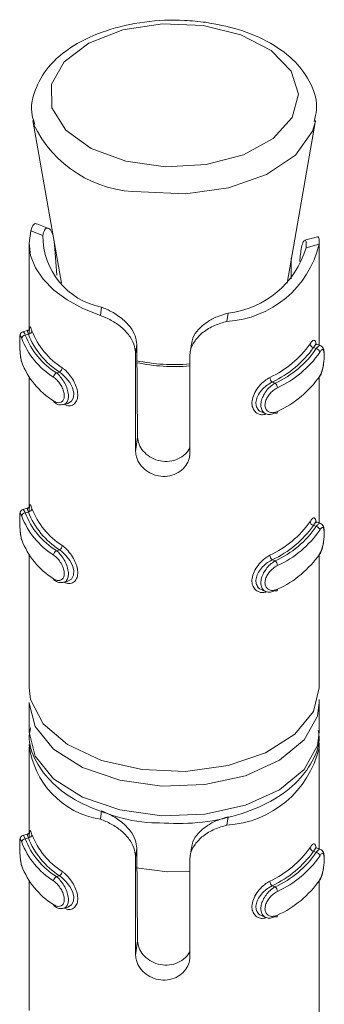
# Model space of a CAD drawing. Header units: millimetres. Extents: x -319 to 825, y -1612 to -168.
# Tile 7 of 41: x -66 to -58, y -1099 to -1072. Entities that reach past the tile are written whole.
import ezdxf

# ---------------------------------------------------------------- set-up
doc = ezdxf.new("R2010")
doc.units = ezdxf.units.MM

msp = doc.modelspace()

# ---------------------------------------------------------------- linework, layer by layer
at = {"color": 7, "linetype": 'Continuous', "lineweight": 15}
for p, q in [((-65.886, -1074.848), (-65.097, -1079.331)), ((-65.865, -1074.946), (-65.886, -1074.848)), ((-58.877, -1079.331), (-58.089, -1074.848)), ((-65.451, -1077.823), (-65.772, -1077.695)), ((-65.942, -1077.887), (-65.611, -1078.019)), ((-65.987, -1078.236), (-65.987, -1080.6)), ((-65.226, -1079.109), (-65.287, -1078.263)), ((-58.039, -1078.053), (-58.389, -1078.149)), ((-57.988, -1078.259), (-58.351, -1078.359)), ((-57.987, -1081.041), (-57.987, -1078.24)), ((-58.759, -1078.656), (-58.759, -1079.21)), ((-58.511, -1078.58), (-58.523, -1078.735)), ((-64.022, -1080.224), (-63.99, -1079.993)), ((-60.533, -1080.387), (-60.501, -1080.156)), ((-66.04, -1080.638), (-66.159, -1080.67)), ((-66.009, -1080.739), (-66.093, -1080.762)), ((-61.515, -1081.007), (-61.55, -1081.255)), ((-57.95, -1081.055), (-58.06, -1081.012)), ((-63.052, -1081.278), (-63.017, -1081.027)), ((-63.052, -1083.968), (-63.052, -1081.278)), ((-63.017, -1081.027), (-62.997, -1083.578)), ((-58.147, -1081.107), (-58.07, -1081.137)), ((-61.557, -1081.348), (-61.557, -1084.038)), ((-65.152, -1081.783), (-65.236, -1081.806)), ((-65.987, -1081.922), (-65.987, -1085.499)), ((-59.284, -1082.057), (-59.207, -1082.088)), ((-57.987, -1085.94), (-57.987, -1081.909)), ((-65.037, -1082.678), (-64.918, -1082.645)), ((-59.567, -1082.891), (-59.457, -1082.934)), ((-63.052, -1083.968), (-62.997, -1083.578)), ((-66.04, -1085.537), (-66.159, -1085.57)), ((-66.009, -1085.639), (-66.093, -1085.662)), ((-58.147, -1086.006), (-58.07, -1086.037)), ((-57.95, -1085.955), (-58.06, -1085.911)), ((-65.152, -1086.682), (-65.236, -1086.705)), ((-65.987, -1086.821), (-65.987, -1090.484)), ((-59.284, -1086.956), (-59.207, -1086.987)), ((-57.987, -1090.484), (-57.987, -1086.809)), ((-65.037, -1087.577), (-64.918, -1087.545)), ((-59.567, -1087.79), (-59.457, -1087.833)), ((-65.987, -1090.892), (-65.987, -1091.709)), ((-57.99, -1090.81), (-57.987, -1090.892)), ((-57.987, -1091.709), (-57.987, -1090.892)), ((-65.987, -1092.117), (-65.987, -1094.481)), ((-57.987, -1094.922), (-57.987, -1092.121)), ((-64.022, -1094.105), (-63.99, -1093.874)), ((-60.533, -1094.268), (-60.501, -1094.037)), ((-66.04, -1094.519), (-66.159, -1094.551)), ((-66.009, -1094.621), (-66.093, -1094.644)), ((-63.052, -1095.16), (-63.017, -1094.908)), ((-63.017, -1094.908), (-62.997, -1097.459)), ((-61.515, -1094.888), (-61.55, -1095.136)), ((-58.147, -1094.988), (-58.07, -1095.019)), ((-57.95, -1094.937), (-58.06, -1094.893)), ((-63.052, -1097.849), (-63.052, -1095.16)), ((-61.557, -1095.23), (-61.557, -1097.919)), ((-65.152, -1095.664), (-65.236, -1095.687)), ((-65.987, -1095.803), (-65.987, -1099.38)), ((-59.284, -1095.938), (-59.207, -1095.969)), ((-57.987, -1099.821), (-57.987, -1095.791)), ((-65.037, -1096.559), (-64.918, -1096.527)), ((-59.567, -1096.772), (-59.457, -1096.815)), ((-63.052, -1097.849), (-62.997, -1097.459))]:
    msp.add_line(p, q, dxfattribs=at)
at = {"color": 7, "linetype": 'Continuous', "lineweight": 15, "flags": 128}
for points in [[(-61.189, -1072.231), (-62.314, -1072.186), (-63.403, -1072.354), (-64.338, -1072.717), (-65.019, -1073.235), (-65.371, -1073.853), (-65.357, -1074.504), (-64.977, -1075.116), (-64.274, -1075.624), (-63.322, -1075.973), (-62.226, -1076.125), (-61.105, -1076.063), (-60.078, -1075.794), (-59.259, -1075.347), (-58.735, -1074.771), (-58.564, -1074.128), (-58.764, -1073.488), (-59.313, -1072.92), (-60.152, -1072.485), (-61.189, -1072.231)], [(-65.942, -1077.887), (-65.987, -1078.229), (-65.945, -1078.571), (-65.815, -1078.906), (-65.602, -1079.226), (-65.308, -1079.524), (-64.941, -1079.793), (-64.509, -1080.028), (-64.022, -1080.224)], [(-58.056, -1081.018), (-58.08, -1081.015), (-58.123, -1081.067), (-58.147, -1081.107), (-58.147, -1081.107), (-58.147, -1081.107)], [(-64.919, -1082.645), (-64.821, -1082.587), (-64.765, -1082.482), (-64.759, -1082.352), (-64.795, -1082.214), (-64.868, -1082.074), (-64.972, -1081.938), (-65.096, -1081.822), (-65.152, -1081.783), (-65.152, -1081.783), (-65.152, -1081.783)], [(-59.142, -1082.866), (-59.143, -1082.881), (-59.147, -1082.894), (-59.153, -1082.904), (-59.161, -1082.911), (-59.171, -1082.915), (-59.182, -1082.915), (-59.194, -1082.911), (-59.207, -1082.904)], [(-58.056, -1085.918), (-58.08, -1085.914), (-58.123, -1085.966), (-58.147, -1086.006), (-58.147, -1086.006), (-58.147, -1086.006)], [(-64.919, -1087.544), (-64.821, -1087.487), (-64.765, -1087.381), (-64.759, -1087.251), (-64.795, -1087.114), (-64.868, -1086.973), (-64.972, -1086.837), (-65.096, -1086.721), (-65.152, -1086.682), (-65.152, -1086.682), (-65.152, -1086.682)], [(-59.142, -1087.765), (-59.143, -1087.781), (-59.147, -1087.793), (-59.153, -1087.803), (-59.161, -1087.81), (-59.171, -1087.814), (-59.182, -1087.814), (-59.194, -1087.81), (-59.207, -1087.803)], [(-65.987, -1090.484), (-65.948, -1090.809), (-65.602, -1091.474), (-64.929, -1092.049), (-63.991, -1092.483), (-62.872, -1092.736), (-61.674, -1092.786), (-60.503, -1092.629), (-59.467, -1092.277), (-58.658, -1091.764), (-58.15, -1091.135), (-57.987, -1090.484)], [(-58.056, -1094.9), (-58.08, -1094.896), (-58.123, -1094.948), (-58.147, -1094.988), (-58.147, -1094.988), (-58.147, -1094.988)], [(-64.919, -1096.526), (-64.821, -1096.469), (-64.765, -1096.363), (-64.759, -1096.233), (-64.795, -1096.096), (-64.868, -1095.955), (-64.972, -1095.819), (-65.096, -1095.703), (-65.152, -1095.664), (-65.152, -1095.664), (-65.152, -1095.664)], [(-63.034, -1095.448), (-62.173, -1095.551), (-61.557, -1095.537)], [(-59.142, -1096.747), (-59.143, -1096.763), (-59.147, -1096.775), (-59.153, -1096.785), (-59.161, -1096.792), (-59.171, -1096.796), (-59.182, -1096.796), (-59.194, -1096.792), (-59.207, -1096.785)]]:
    msp.add_lwpolyline(points, dxfattribs=at)
at = {"color": 8, "linetype": 'Continuous', "lineweight": 15, "flags": 128}
for points in [[(-58.094, -1074.873), (-58.177, -1075.147), (-58.645, -1075.801), (-59.441, -1076.339), (-60.486, -1076.709), (-61.678, -1076.874), (-62.901, -1076.819)], [(-66.157, -1080.676), (-66.141, -1080.676), (-66.106, -1080.732), (-66.093, -1080.762), (-66.093, -1080.762), (-66.093, -1080.762)], [(-66.157, -1085.576), (-66.141, -1085.576), (-66.106, -1085.632), (-66.093, -1085.662), (-66.093, -1085.662), (-66.093, -1085.662)], [(-57.987, -1090.892), (-58.039, -1091.261), (-58.402, -1091.917), (-59.085, -1092.481), (-60.025, -1092.905), (-61.14, -1093.149), (-62.329, -1093.193), (-63.489, -1093.033), (-64.515, -1092.682), (-65.317, -1092.173), (-65.822, -1091.549), (-65.987, -1090.903)], [(-65.987, -1091.709), (-65.822, -1092.366), (-65.317, -1092.989), (-64.515, -1093.499), (-63.489, -1093.849), (-62.329, -1094.01), (-61.14, -1093.966), (-60.025, -1093.721), (-59.085, -1093.298), (-58.402, -1092.733), (-58.039, -1092.078), (-57.987, -1091.709)], [(-66.157, -1094.558), (-66.141, -1094.558), (-66.106, -1094.614), (-66.093, -1094.644), (-66.093, -1094.644), (-66.093, -1094.644)]]:
    msp.add_lwpolyline(points, dxfattribs=at)
at = {"color": 8, "linetype": 'Continuous', "lineweight": 15}
for centre, radius, start, end in [((-62.901, -1073.537), 3.282, 205.431, 269.9995), ((-61.987, -1076.557), 5.074, 258.1946, 274.8653), ((-61.987, -1076.491), 5.085, 258.2438, 274.854)]:
    msp.add_arc(centre, radius, start, end, dxfattribs=at)
at = {"color": 7, "linetype": 'Continuous', "lineweight": 15}
for centre, radius, start, end in [((-63.602, -1078.022), 2.009, 179.9189, 258.8833), ((-60.701, -1077.6), 2.792, 273.442, 346.3436), ((-60.788, -1077.627), 2.545, 276.4827, 343.3027), ((-66.014, -1080.635), 0.104, 273.1743, 353.741), ((-63.962, -1079.932), 2.199, 201.5283, 237.2742), ((-63.914, -1079.859), 2.146, 201.5277, 237.2749), ((-66.088, -1080.866), 0.104, 92.5402, 173.7466), ((-64.181, -1080.1), 2.147, 200.5905, 238.2124), ((-64.133, -1080.026), 2.093, 200.5884, 238.2141), ((-60.537, -1079.385), 2.809, 294.9894, 324.7978), ((-58.126, -1080.994), 0.115, 185.6105, 259.5716), ((-60.5, -1079.447), 2.88, 294.9904, 324.7956), ((-60.33, -1079.589), 2.739, 294.2029, 325.5828), ((-60.293, -1079.651), 2.809, 294.201, 325.5853), ((-58.09, -1081.25), 0.114, 5.6318, 80.2311), ((-64.181, -1080.753), 2.147, 200.5905, 238.2124), ((-65.169, -1081.933), 0.143, 117.7917, 176.7997), ((-65.216, -1081.656), 0.142, 297.1199, 356.6814), ((-59.187, -1081.926), 0.163, 182.1371, 233.4637), ((-59.307, -1082.219), 0.165, 2.0376, 52.7023), ((-60.293, -1080.304), 2.809, 294.201, 325.5853), ((-65.261, -1082.582), 0.0516, 175.3393, 235.5717), ((-66.014, -1085.534), 0.104, 273.1573, 353.7581), ((-63.914, -1084.758), 2.146, 201.5277, 237.2749), ((-66.088, -1085.765), 0.104, 92.5812, 173.7359), ((-64.181, -1084.999), 2.147, 200.5905, 238.2124), ((-64.133, -1084.926), 2.093, 200.5884, 238.2141), ((-63.962, -1084.831), 2.199, 201.5283, 237.2742), ((-60.537, -1084.285), 2.809, 294.9894, 324.7978), ((-58.127, -1085.893), 0.115, 185.5944, 259.5877), ((-60.5, -1084.346), 2.88, 294.9904, 324.7956), ((-60.33, -1084.489), 2.739, 294.2029, 325.5828), ((-60.293, -1084.551), 2.809, 294.201, 325.5853), ((-58.09, -1086.149), 0.114, 5.6431, 80.1924), ((-64.181, -1085.652), 2.147, 200.5905, 238.2124), ((-65.169, -1086.832), 0.144, 117.8249, 176.7878), ((-65.216, -1086.555), 0.142, 297.1062, 356.6951), ((-59.187, -1086.825), 0.163, 182.1249, 233.4759), ((-59.307, -1087.118), 0.165, 2.0492, 52.6726), ((-60.293, -1085.204), 2.809, 294.201, 325.5853), ((-65.261, -1087.481), 0.0517, 175.3863, 235.4784), ((-63.657, -1091.792), 2.342, 186.1744, 261.0317), ((-60.701, -1091.481), 2.792, 273.442, 346.3436), ((-66.014, -1094.516), 0.104, 273.1165, 353.7689), ((-63.914, -1093.74), 2.146, 201.5277, 237.2749), ((-66.088, -1094.747), 0.104, 92.5983, 173.7188), ((-64.181, -1093.981), 2.147, 200.5905, 238.2124), ((-64.133, -1093.908), 2.093, 200.5884, 238.2141), ((-63.962, -1093.813), 2.199, 201.5283, 237.2742), ((-60.537, -1093.267), 2.809, 294.9894, 324.7978), ((-60.5, -1093.328), 2.88, 294.9904, 324.7956), ((-60.33, -1093.471), 2.739, 294.2029, 325.5828), ((-60.293, -1093.532), 2.809, 294.201, 325.5853), ((-58.127, -1094.875), 0.115, 185.5832, 259.6262), ((-58.09, -1095.131), 0.114, 5.6592, 80.1762), ((-64.181, -1094.634), 2.147, 200.5905, 238.2124), ((-65.216, -1095.537), 0.142, 297.0728, 356.707), ((-65.169, -1095.814), 0.144, 117.8385, 176.7742), ((-59.187, -1095.807), 0.163, 182.1133, 233.506), ((-60.293, -1094.186), 2.809, 294.201, 325.5853), ((-59.307, -1096.1), 0.165, 2.0613, 52.6605), ((-65.261, -1096.463), 0.0516, 175.3393, 235.5717)]:
    msp.add_arc(centre, radius, start, end, dxfattribs=at)
for points, knots in [([(-61.121, -1072.144), (-61.313, -1072.123), (-61.87, -1072.062), (-62.821, -1072.108), (-63.883, -1072.346), (-64.803, -1072.768), (-65.48, -1073.335), (-65.852, -1073.998), (-65.967, -1074.569), (-65.857, -1074.873), (-65.826, -1074.958)], [0, 0, 0, 0, 0.079005, 0.228624, 0.379187, 0.531248, 0.685742, 0.819745, 0.949311, 1, 1, 1, 1]), ([(-58.13, -1074.874), (-58.101, -1074.769), (-58.011, -1074.427), (-58.185, -1073.834), (-58.622, -1073.206), (-59.317, -1072.69), (-60.173, -1072.319), (-60.824, -1072.199), (-61.121, -1072.144)], [0, 0, 0, 0, 0.081733, 0.264717, 0.444895, 0.634147, 0.832972, 1, 1, 1, 1]), ([(-65.942, -1077.887), (-65.93, -1077.851), (-65.896, -1077.746), (-65.833, -1077.668), (-65.789, -1077.7), (-65.778, -1077.708)], [0, 0, 0, 0, 0.277278, 0.811258, 1, 1, 1, 1]), ([(-65.287, -1078.263), (-65.297, -1078.178), (-65.319, -1078.006), (-65.397, -1077.85), (-65.486, -1077.799), (-65.567, -1077.853), (-65.596, -1077.964), (-65.611, -1078.019)], [0, 0, 0, 0, 0.201327, 0.402871, 0.601714, 0.799282, 1, 1, 1, 1]), ([(-58.351, -1078.359), (-58.348, -1078.297), (-58.342, -1078.173), (-58.386, -1078.128), (-58.442, -1078.205), (-58.489, -1078.366), (-58.504, -1078.515), (-58.511, -1078.58)], [0, 0, 0, 0, 0.222588, 0.446184, 0.650768, 0.848165, 1, 1, 1, 1]), ([(-58.036, -1078.062), (-58.032, -1078.058), (-58.015, -1078.038), (-57.991, -1078.104), (-57.989, -1078.21), (-57.988, -1078.259)], [0, 0, 0, 0, 0.110786, 0.582843, 1, 1, 1, 1]), ([(-63.99, -1079.993), (-63.91, -1080.026), (-63.723, -1080.104), (-63.435, -1080.29), (-63.194, -1080.531), (-63.045, -1080.784), (-63.026, -1080.947), (-63.017, -1081.027)], [0, 0, 0, 0, 0.173196, 0.407723, 0.615908, 0.813567, 1, 1, 1, 1]), ([(-61.504, -1081.009), (-61.496, -1080.954), (-61.478, -1080.813), (-61.328, -1080.602), (-61.092, -1080.401), (-60.801, -1080.246), (-60.601, -1080.186), (-60.501, -1080.156)], [0, 0, 0, 0, 0.141271, 0.357974, 0.571758, 0.784195, 1, 1, 1, 1]), ([(-63.052, -1081.278), (-63.057, -1081.213), (-63.071, -1081.056), (-63.192, -1080.808), (-63.408, -1080.565), (-63.684, -1080.367), (-63.897, -1080.268), (-64.009, -1080.229), (-64.022, -1080.224)], [0, 0, 0, 0, 0.147076, 0.3513529, 0.5552932, 0.7600244, 0.971376, 1, 1, 1, 1]), ([(-60.533, -1080.387), (-60.649, -1080.42), (-60.88, -1080.485), (-61.197, -1080.673), (-61.427, -1080.91), (-61.541, -1081.145), (-61.553, -1081.292), (-61.557, -1081.348)], [0, 0, 0, 0, 0.227104, 0.454898, 0.66725, 0.872133, 1, 1, 1, 1]), ([(-66.158, -1080.671), (-66.16, -1080.671), (-66.174, -1080.673), (-66.196, -1080.689), (-66.218, -1080.712), (-66.23, -1080.736), (-66.239, -1080.763), (-66.245, -1080.807), (-66.248, -1080.889), (-66.247, -1081.027), (-66.241, -1081.179), (-66.228, -1081.336), (-66.21, -1081.457), (-66.193, -1081.507), (-66.187, -1081.523)], [0, 0, 0, 0, 0.005811, 0.043096, 0.075157, 0.106569, 0.142635, 0.213752, 0.366815, 0.4963, 0.6311, 0.772672, 0.930127, 1, 1, 1, 1]), ([(-65.981, -1080.624), (-65.98, -1080.609), (-65.979, -1080.583), (-65.976, -1080.577), (-65.981, -1080.592), (-65.997, -1080.615), (-66.019, -1080.633), (-66.036, -1080.635), (-66.04, -1080.636)], [0, 0, 0, 0, 0.349366, 0.575812, 0.714457, 0.825463, 0.95318, 1, 1, 1, 1]), ([(-66.009, -1080.739), (-66.009, -1080.739), (-66.026, -1080.709), (-66.025, -1080.66), (-66.038, -1080.626), (-66.04, -1080.638), (-66.04, -1080.638)], [0, 0, 0, 0, 0.000191, 0.470394, 0.993572, 1, 1, 1, 1]), ([(-65.983, -1080.729), (-65.983, -1080.716), (-65.983, -1080.645), (-65.98, -1080.568), (-65.968, -1080.523), (-65.946, -1080.549), (-65.922, -1080.615), (-65.91, -1080.646)], [0, 0, 0, 0, 0.0585187, 0.2977151, 0.5435149, 0.784243, 1, 1, 1, 1]), ([(-66.191, -1080.855), (-66.194, -1080.846), (-66.206, -1080.811), (-66.222, -1080.774), (-66.236, -1080.77), (-66.244, -1080.808), (-66.247, -1080.883), (-66.247, -1080.994), (-66.243, -1081.131), (-66.233, -1081.276), (-66.217, -1081.412), (-66.2, -1081.476), (-66.191, -1081.508)], [0, 0, 0, 0, 0.037298, 0.149831, 0.256296, 0.356442, 0.45346, 0.553199, 0.659992, 0.772401, 0.885919, 1, 1, 1, 1]), ([(-58.241, -1081.005), (-58.23, -1080.989), (-58.195, -1080.938), (-58.146, -1080.894), (-58.105, -1080.906), (-58.083, -1080.956), (-58.078, -1081.016), (-58.077, -1081.036)], [0, 0, 0, 0, 0.1215323, 0.3909224, 0.6469135, 0.8884178, 1, 1, 1, 1]), ([(-57.985, -1081.917), (-57.975, -1081.902), (-57.941, -1081.853), (-57.9, -1081.721), (-57.866, -1081.553), (-57.85, -1081.39), (-57.849, -1081.245), (-57.862, -1081.156), (-57.896, -1081.087), (-57.934, -1081.066), (-57.95, -1081.057)], [0, 0, 0, 0, 0.070107, 0.24448, 0.398441, 0.539899, 0.689516, 0.850102, 0.937988, 1, 1, 1, 1]), ([(-57.976, -1081.892), (-57.971, -1081.883), (-57.949, -1081.846), (-57.916, -1081.76), (-57.883, -1081.632), (-57.862, -1081.5), (-57.852, -1081.375), (-57.852, -1081.266), (-57.865, -1081.188), (-57.89, -1081.156), (-57.928, -1081.169), (-57.96, -1081.215), (-57.976, -1081.239)], [0, 0, 0, 0, 0.037273, 0.149819, 0.256271, 0.356406, 0.453427, 0.553211, 0.660007, 0.772421, 0.885909, 1, 1, 1, 1]), ([(-65.312, -1082.578), (-65.302, -1082.584), (-65.26, -1082.611), (-65.187, -1082.633), (-65.105, -1082.618), (-65.046, -1082.566), (-65.015, -1082.483), (-65.016, -1082.373), (-65.054, -1082.245), (-65.124, -1082.116), (-65.215, -1082.001), (-65.28, -1081.95), (-65.312, -1081.925)], [0, 0, 0, 0, 0.037272, 0.149827, 0.256261, 0.356414, 0.453428, 0.553212, 0.660014, 0.772423, 0.885916, 1, 1, 1, 1]), ([(-59.284, -1082.057), (-59.284, -1082.057), (-59.322, -1082.079), (-59.422, -1082.13), (-59.553, -1082.248), (-59.666, -1082.393), (-59.731, -1082.546), (-59.739, -1082.686), (-59.695, -1082.797), (-59.632, -1082.866), (-59.579, -1082.881), (-59.565, -1082.885)], [0, 0, 0, 0, 0.000048, 0.131372, 0.277466, 0.424923, 0.566194, 0.696482, 0.821028, 0.949269, 1, 1, 1, 1]), ([(-59.207, -1082.904), (-59.207, -1082.904), (-59.249, -1082.928), (-59.339, -1082.957), (-59.459, -1082.945), (-59.55, -1082.877), (-59.599, -1082.766), (-59.6, -1082.63), (-59.56, -1082.486), (-59.483, -1082.343), (-59.376, -1082.211), (-59.279, -1082.129), (-59.221, -1082.095), (-59.207, -1082.088), (-59.207, -1082.088)], [0, 0, 0, 0, 0.000038, 0.112216, 0.224488, 0.337103, 0.445578, 0.547546, 0.646171, 0.746803, 0.852428, 0.963258, 0.999962, 1, 1, 1, 1]), ([(-59.142, -1082.213), (-59.154, -1082.219), (-59.204, -1082.246), (-59.289, -1082.31), (-59.383, -1082.414), (-59.45, -1082.527), (-59.487, -1082.642), (-59.485, -1082.751), (-59.442, -1082.841), (-59.361, -1082.896), (-59.256, -1082.91), (-59.18, -1082.881), (-59.142, -1082.866)], [0, 0, 0, 0, 0.037297, 0.149832, 0.256307, 0.356435, 0.453459, 0.553196, 0.659986, 0.772407, 0.885904, 1, 1, 1, 1]), ([(-65.287, -1082.62), (-65.268, -1082.634), (-65.214, -1082.674), (-65.121, -1082.697), (-65.06, -1082.678), (-65.041, -1082.672)], [0, 0, 0, 0, 0.257214, 0.758584, 1, 1, 1, 1]), ([(-62.997, -1083.578), (-62.989, -1083.643), (-62.973, -1083.774), (-62.849, -1083.967), (-62.666, -1084.125), (-62.434, -1084.228), (-62.18, -1084.257), (-61.933, -1084.208), (-61.726, -1084.09), (-61.593, -1083.96), (-61.564, -1083.873), (-61.557, -1083.851)], [0, 0, 0, 0, 0.118324, 0.236703, 0.356127, 0.477405, 0.598177, 0.717724, 0.837793, 0.959125, 1, 1, 1, 1]), ([(-61.557, -1084.038), (-61.56, -1084.082), (-61.569, -1084.193), (-61.655, -1084.367), (-61.821, -1084.531), (-62.044, -1084.638), (-62.296, -1084.67), (-62.546, -1084.623), (-62.769, -1084.505), (-62.94, -1084.331), (-63.037, -1084.141), (-63.048, -1084.02), (-63.052, -1083.968)], [0, 0, 0, 0, 0.0675246, 0.1728482, 0.2793843, 0.3873221, 0.494682, 0.6004061, 0.7059503, 0.8130425, 0.9210344, 1, 1, 1, 1]), ([(-66.158, -1085.57), (-66.16, -1085.571), (-66.174, -1085.572), (-66.197, -1085.588), (-66.218, -1085.611), (-66.23, -1085.635), (-66.239, -1085.662), (-66.245, -1085.706), (-66.248, -1085.788), (-66.247, -1085.926), (-66.241, -1086.078), (-66.228, -1086.235), (-66.21, -1086.356), (-66.193, -1086.407), (-66.187, -1086.422)], [0, 0, 0, 0, 0.005828, 0.043079, 0.07514, 0.106552, 0.142666, 0.213732, 0.366792, 0.496327, 0.631077, 0.772681, 0.930133, 1, 1, 1, 1]), ([(-65.981, -1085.523), (-65.98, -1085.508), (-65.979, -1085.482), (-65.976, -1085.476), (-65.981, -1085.491), (-65.997, -1085.514), (-66.019, -1085.532), (-66.036, -1085.534), (-66.04, -1085.535)], [0, 0, 0, 0, 0.349407, 0.575769, 0.714431, 0.82545, 0.953174, 1, 1, 1, 1]), ([(-66.009, -1085.639), (-66.009, -1085.639), (-66.026, -1085.609), (-66.025, -1085.559), (-66.038, -1085.527), (-66.04, -1085.537), (-66.04, -1085.537)], [0, 0, 0, 0, 0.000191, 0.470465, 0.993693, 1, 1, 1, 1]), ([(-65.983, -1085.629), (-65.983, -1085.615), (-65.983, -1085.544), (-65.98, -1085.467), (-65.968, -1085.423), (-65.946, -1085.449), (-65.922, -1085.515), (-65.91, -1085.546)], [0, 0, 0, 0, 0.0584519, 0.2976527, 0.5435065, 0.784239, 1, 1, 1, 1]), ([(-66.191, -1085.754), (-66.194, -1085.745), (-66.206, -1085.71), (-66.222, -1085.673), (-66.236, -1085.669), (-66.244, -1085.707), (-66.247, -1085.782), (-66.247, -1085.893), (-66.243, -1086.03), (-66.233, -1086.175), (-66.217, -1086.311), (-66.2, -1086.375), (-66.191, -1086.407)], [0, 0, 0, 0, 0.037295, 0.149839, 0.256277, 0.356421, 0.453438, 0.553222, 0.65997, 0.772411, 0.885928, 1, 1, 1, 1]), ([(-58.241, -1085.904), (-58.23, -1085.888), (-58.195, -1085.837), (-58.146, -1085.793), (-58.105, -1085.805), (-58.083, -1085.855), (-58.078, -1085.916), (-58.077, -1085.935)], [0, 0, 0, 0, 0.1215323, 0.3909224, 0.6469135, 0.8884178, 1, 1, 1, 1]), ([(-57.985, -1086.816), (-57.975, -1086.802), (-57.941, -1086.752), (-57.9, -1086.621), (-57.866, -1086.453), (-57.85, -1086.289), (-57.849, -1086.144), (-57.862, -1086.056), (-57.896, -1085.986), (-57.934, -1085.965), (-57.95, -1085.956)], [0, 0, 0, 0, 0.070111, 0.244486, 0.398448, 0.539908, 0.689527, 0.850062, 0.937949, 1, 1, 1, 1]), ([(-57.976, -1086.791), (-57.971, -1086.782), (-57.949, -1086.745), (-57.916, -1086.66), (-57.883, -1086.532), (-57.862, -1086.4), (-57.852, -1086.274), (-57.852, -1086.165), (-57.865, -1086.088), (-57.89, -1086.055), (-57.928, -1086.068), (-57.96, -1086.115), (-57.976, -1086.138)], [0, 0, 0, 0, 0.037273, 0.149822, 0.256275, 0.356412, 0.453435, 0.55322, 0.659975, 0.772425, 0.885915, 1, 1, 1, 1]), ([(-65.312, -1087.477), (-65.302, -1087.484), (-65.26, -1087.51), (-65.187, -1087.532), (-65.105, -1087.518), (-65.046, -1087.466), (-65.015, -1087.382), (-65.016, -1087.272), (-65.054, -1087.144), (-65.124, -1087.016), (-65.215, -1086.9), (-65.28, -1086.849), (-65.312, -1086.824)], [0, 0, 0, 0, 0.037273, 0.149829, 0.256265, 0.356419, 0.453435, 0.553221, 0.659982, 0.772427, 0.885921, 1, 1, 1, 1]), ([(-59.284, -1086.956), (-59.284, -1086.956), (-59.322, -1086.978), (-59.422, -1087.029), (-59.553, -1087.147), (-59.666, -1087.292), (-59.731, -1087.445), (-59.739, -1087.585), (-59.695, -1087.696), (-59.632, -1087.765), (-59.579, -1087.78), (-59.565, -1087.784)], [0, 0, 0, 0, 0.000048, 0.131383, 0.27748, 0.424908, 0.566182, 0.696474, 0.821024, 0.949268, 1, 1, 1, 1]), ([(-59.207, -1087.803), (-59.207, -1087.803), (-59.249, -1087.828), (-59.339, -1087.856), (-59.459, -1087.844), (-59.55, -1087.776), (-59.599, -1087.665), (-59.6, -1087.529), (-59.56, -1087.385), (-59.483, -1087.242), (-59.376, -1087.11), (-59.279, -1087.029), (-59.221, -1086.995), (-59.207, -1086.987), (-59.207, -1086.987)], [0, 0, 0, 0, 0.000038, 0.112216, 0.224488, 0.337103, 0.445578, 0.547546, 0.646171, 0.746803, 0.852428, 0.963258, 0.999962, 1, 1, 1, 1]), ([(-59.142, -1087.112), (-59.154, -1087.119), (-59.204, -1087.145), (-59.289, -1087.209), (-59.383, -1087.313), (-59.45, -1087.426), (-59.487, -1087.541), (-59.485, -1087.65), (-59.442, -1087.741), (-59.361, -1087.795), (-59.256, -1087.809), (-59.18, -1087.78), (-59.142, -1087.765)], [0, 0, 0, 0, 0.0372938, 0.1498391, 0.256288, 0.3564142, 0.4534364, 0.5532187, 0.6599642, 0.7724176, 0.8859135, 1, 1, 1, 1]), ([(-65.287, -1087.52), (-65.268, -1087.533), (-65.214, -1087.573), (-65.121, -1087.596), (-65.06, -1087.577), (-65.041, -1087.571)], [0, 0, 0, 0, 0.2572123, 0.7585836, 1, 1, 1, 1]), ([(-65.952, -1091.588), (-65.966, -1091.659), (-66.027, -1091.969), (-65.824, -1092.522), (-65.362, -1093.142), (-64.638, -1093.658), (-63.699, -1094.017), (-62.954, -1094.199), (-62.552, -1094.201), (-62.526, -1094.201)], [0, 0, 0, 0, 0.052729, 0.231137, 0.408199, 0.594824, 0.789943, 0.986325, 1, 1, 1, 1]), ([(-62.526, -1094.201), (-62.177, -1094.216), (-61.451, -1094.248), (-60.372, -1094.055), (-59.393, -1093.689), (-58.629, -1093.165), (-58.162, -1092.534), (-57.953, -1092.003), (-58.007, -1091.715), (-58.018, -1091.656)], [0, 0, 0, 0, 0.155606, 0.323309, 0.492269, 0.663637, 0.816719, 0.962318, 1, 1, 1, 1]), ([(-58.023, -1091.941), (-58.012, -1091.955), (-57.99, -1091.982), (-57.988, -1092.088), (-57.988, -1092.14)], [0, 0, 0, 0, 0.502547, 1, 1, 1, 1]), ([(-63.99, -1093.874), (-63.91, -1093.907), (-63.723, -1093.986), (-63.435, -1094.171), (-63.194, -1094.412), (-63.045, -1094.665), (-63.026, -1094.829), (-63.017, -1094.908)], [0, 0, 0, 0, 0.173205, 0.407737, 0.615902, 0.813599, 1, 1, 1, 1]), ([(-61.504, -1094.89), (-61.496, -1094.835), (-61.478, -1094.694), (-61.328, -1094.483), (-61.092, -1094.282), (-60.801, -1094.127), (-60.601, -1094.067), (-60.501, -1094.037)], [0, 0, 0, 0, 0.1412698, 0.3579719, 0.5717555, 0.7841908, 1, 1, 1, 1]), ([(-63.052, -1095.16), (-63.057, -1095.094), (-63.071, -1094.937), (-63.192, -1094.689), (-63.408, -1094.446), (-63.684, -1094.248), (-63.897, -1094.149), (-64.009, -1094.11), (-64.022, -1094.105)], [0, 0, 0, 0, 0.147077, 0.351355, 0.555297, 0.760029, 0.971375, 1, 1, 1, 1]), ([(-60.533, -1094.268), (-60.649, -1094.301), (-60.88, -1094.366), (-61.197, -1094.554), (-61.427, -1094.791), (-61.541, -1095.026), (-61.553, -1095.173), (-61.557, -1095.23)], [0, 0, 0, 0, 0.227116, 0.454917, 0.667274, 0.872129, 1, 1, 1, 1]), ([(-66.158, -1094.552), (-66.16, -1094.553), (-66.174, -1094.554), (-66.197, -1094.57), (-66.218, -1094.593), (-66.23, -1094.617), (-66.239, -1094.644), (-66.245, -1094.688), (-66.248, -1094.77), (-66.247, -1094.908), (-66.241, -1095.06), (-66.228, -1095.217), (-66.21, -1095.338), (-66.193, -1095.389), (-66.187, -1095.404)], [0, 0, 0, 0, 0.005828, 0.043079, 0.075139, 0.1066, 0.142665, 0.213779, 0.366785, 0.49632, 0.631116, 0.772683, 0.930134, 1, 1, 1, 1]), ([(-65.981, -1094.505), (-65.98, -1094.49), (-65.979, -1094.464), (-65.976, -1094.458), (-65.981, -1094.473), (-65.997, -1094.496), (-66.019, -1094.514), (-66.036, -1094.516), (-66.04, -1094.517)], [0, 0, 0, 0, 0.349271, 0.57575, 0.714415, 0.825438, 0.953173, 1, 1, 1, 1]), ([(-66.009, -1094.621), (-66.009, -1094.621), (-66.026, -1094.591), (-66.025, -1094.541), (-66.038, -1094.509), (-66.04, -1094.519), (-66.04, -1094.519)], [0, 0, 0, 0, 0.000191, 0.470465, 0.993693, 1, 1, 1, 1]), ([(-65.983, -1094.611), (-65.983, -1094.597), (-65.983, -1094.526), (-65.98, -1094.449), (-65.968, -1094.405), (-65.946, -1094.431), (-65.922, -1094.496), (-65.91, -1094.528)], [0, 0, 0, 0, 0.058453, 0.297656, 0.543512, 0.784247, 1, 1, 1, 1]), ([(-66.191, -1094.736), (-66.194, -1094.727), (-66.206, -1094.692), (-66.222, -1094.655), (-66.236, -1094.651), (-66.244, -1094.689), (-66.247, -1094.764), (-66.247, -1094.875), (-66.243, -1095.012), (-66.233, -1095.157), (-66.217, -1095.293), (-66.2, -1095.357), (-66.191, -1095.389)], [0, 0, 0, 0, 0.037294, 0.149836, 0.256273, 0.356415, 0.453431, 0.553213, 0.660002, 0.772408, 0.885923, 1, 1, 1, 1]), ([(-58.241, -1094.886), (-58.23, -1094.87), (-58.195, -1094.819), (-58.146, -1094.775), (-58.105, -1094.788), (-58.084, -1094.832), (-58.08, -1094.885), (-58.079, -1094.897)], [0, 0, 0, 0, 0.126807, 0.407889, 0.67499, 0.926976, 1, 1, 1, 1]), ([(-57.985, -1095.798), (-57.975, -1095.784), (-57.941, -1095.734), (-57.9, -1095.603), (-57.866, -1095.435), (-57.85, -1095.271), (-57.849, -1095.126), (-57.862, -1095.038), (-57.896, -1094.968), (-57.934, -1094.947), (-57.95, -1094.938)], [0, 0, 0, 0, 0.070114, 0.244494, 0.398462, 0.539877, 0.689555, 0.850095, 0.937985, 1, 1, 1, 1]), ([(-57.976, -1095.773), (-57.971, -1095.764), (-57.949, -1095.727), (-57.916, -1095.642), (-57.883, -1095.514), (-57.862, -1095.382), (-57.852, -1095.256), (-57.852, -1095.147), (-57.865, -1095.07), (-57.89, -1095.037), (-57.928, -1095.05), (-57.96, -1095.097), (-57.976, -1095.12)], [0, 0, 0, 0, 0.037273, 0.149821, 0.256274, 0.356446, 0.453468, 0.553206, 0.660004, 0.772419, 0.885908, 1, 1, 1, 1]), ([(-65.312, -1096.459), (-65.302, -1096.466), (-65.26, -1096.492), (-65.187, -1096.514), (-65.105, -1096.5), (-65.046, -1096.448), (-65.015, -1096.364), (-65.016, -1096.254), (-65.054, -1096.126), (-65.124, -1095.998), (-65.215, -1095.882), (-65.28, -1095.831), (-65.312, -1095.806)], [0, 0, 0, 0, 0.037273, 0.149828, 0.256264, 0.356453, 0.453469, 0.553208, 0.66001, 0.772421, 0.885915, 1, 1, 1, 1]), ([(-59.284, -1095.938), (-59.284, -1095.938), (-59.322, -1095.96), (-59.422, -1096.011), (-59.553, -1096.129), (-59.666, -1096.274), (-59.731, -1096.427), (-59.739, -1096.567), (-59.695, -1096.678), (-59.632, -1096.747), (-59.579, -1096.762), (-59.565, -1096.766)], [0, 0, 0, 0, 0.000048, 0.131383, 0.27748, 0.424942, 0.566173, 0.696512, 0.821062, 0.949268, 1, 1, 1, 1]), ([(-59.207, -1096.785), (-59.207, -1096.785), (-59.249, -1096.809), (-59.339, -1096.838), (-59.459, -1096.826), (-59.55, -1096.758), (-59.599, -1096.647), (-59.6, -1096.511), (-59.56, -1096.367), (-59.483, -1096.224), (-59.376, -1096.092), (-59.279, -1096.011), (-59.221, -1095.977), (-59.207, -1095.969), (-59.207, -1095.969)], [0, 0, 0, 0, 0.000038, 0.112211, 0.224502, 0.337089, 0.445599, 0.54753, 0.646156, 0.746789, 0.852435, 0.963256, 0.999962, 1, 1, 1, 1]), ([(-59.142, -1096.094), (-59.154, -1096.101), (-59.204, -1096.127), (-59.289, -1096.191), (-59.383, -1096.295), (-59.45, -1096.408), (-59.487, -1096.523), (-59.485, -1096.632), (-59.442, -1096.723), (-59.361, -1096.777), (-59.256, -1096.791), (-59.18, -1096.762), (-59.142, -1096.747)], [0, 0, 0, 0, 0.037293, 0.149837, 0.256284, 0.356408, 0.453429, 0.55321, 0.659996, 0.772414, 0.885908, 1, 1, 1, 1]), ([(-65.287, -1096.501), (-65.268, -1096.515), (-65.214, -1096.555), (-65.121, -1096.578), (-65.06, -1096.559), (-65.041, -1096.553)], [0, 0, 0, 0, 0.257204, 0.758593, 1, 1, 1, 1]), ([(-62.997, -1097.459), (-62.989, -1097.524), (-62.973, -1097.655), (-62.849, -1097.848), (-62.666, -1098.007), (-62.434, -1098.109), (-62.18, -1098.138), (-61.932, -1098.089), (-61.726, -1097.971), (-61.599, -1097.849), (-61.571, -1097.771), (-61.567, -1097.757)], [0, 0, 0, 0, 0.12022, 0.24052, 0.361856, 0.485066, 0.607774, 0.729236, 0.851228, 0.974503, 1, 1, 1, 1]), ([(-61.557, -1097.919), (-61.56, -1097.963), (-61.569, -1098.074), (-61.655, -1098.248), (-61.821, -1098.412), (-62.044, -1098.519), (-62.296, -1098.551), (-62.546, -1098.504), (-62.769, -1098.386), (-62.94, -1098.212), (-63.037, -1098.022), (-63.048, -1097.901), (-63.052, -1097.849)], [0, 0, 0, 0, 0.067548, 0.172846, 0.27938, 0.387328, 0.494681, 0.600399, 0.705952, 0.813024, 0.921036, 1, 1, 1, 1])]:
    msp.add_open_spline(points, degree=3, knots=knots, dxfattribs=at)
at = {"color": 8, "linetype": 'Continuous', "lineweight": 15}
for points, knots in [([(-58.07, -1081.137), (-58.07, -1081.137), (-58.052, -1081.105), (-58.002, -1081.063), (-57.964, -1081.04), (-57.951, -1081.056), (-57.95, -1081.057)], [0, 0, 0, 0, 0.0001834, 0.490533, 0.9813137, 1, 1, 1, 1]), ([(-65.236, -1081.806), (-65.236, -1081.806), (-65.194, -1081.83), (-65.128, -1081.906), (-65.023, -1082.046), (-64.946, -1082.209), (-64.904, -1082.369), (-64.902, -1082.506), (-64.938, -1082.607), (-64.987, -1082.666), (-65.029, -1082.671), (-65.041, -1082.672)], [0, 0, 0, 0, 0.0000476, 0.1423336, 0.2847393, 0.427563, 0.5652021, 0.6944949, 0.8195921, 0.9472281, 1, 1, 1, 1]), ([(-65.074, -1081.664), (-65.054, -1081.679), (-64.989, -1081.729), (-64.878, -1081.845), (-64.764, -1082.01), (-64.682, -1082.185), (-64.641, -1082.357), (-64.648, -1082.517), (-64.71, -1082.644), (-64.818, -1082.711), (-64.927, -1082.719), (-64.994, -1082.683), (-65.015, -1082.672)], [0, 0, 0, 0, 0.052483, 0.168829, 0.279377, 0.383671, 0.486305, 0.594192, 0.710107, 0.829224, 0.945874, 1, 1, 1, 1]), ([(-59.458, -1082.945), (-59.499, -1082.953), (-59.59, -1082.969), (-59.71, -1082.922), (-59.803, -1082.828), (-59.85, -1082.694), (-59.842, -1082.527), (-59.771, -1082.342), (-59.649, -1082.166), (-59.5, -1082.02), (-59.398, -1081.96), (-59.35, -1081.932)], [0, 0, 0, 0, 0.091784, 0.205693, 0.313132, 0.418866, 0.530009, 0.649426, 0.772116, 0.892299, 1, 1, 1, 1]), ([(-58.07, -1086.037), (-58.07, -1086.037), (-58.052, -1086.004), (-58.002, -1085.963), (-57.964, -1085.939), (-57.951, -1085.955), (-57.95, -1085.956)], [0, 0, 0, 0, 0.0001834, 0.490533, 0.9813137, 1, 1, 1, 1]), ([(-65.236, -1086.705), (-65.236, -1086.705), (-65.194, -1086.729), (-65.128, -1086.805), (-65.023, -1086.946), (-64.946, -1087.108), (-64.904, -1087.268), (-64.902, -1087.406), (-64.938, -1087.507), (-64.987, -1087.565), (-65.029, -1087.57), (-65.041, -1087.571)], [0, 0, 0, 0, 0.000048, 0.142328, 0.284728, 0.427582, 0.565171, 0.694507, 0.819599, 0.94723, 1, 1, 1, 1]), ([(-65.074, -1086.563), (-65.054, -1086.579), (-64.989, -1086.628), (-64.878, -1086.744), (-64.764, -1086.91), (-64.682, -1087.084), (-64.641, -1087.256), (-64.648, -1087.416), (-64.71, -1087.544), (-64.818, -1087.61), (-64.927, -1087.618), (-64.994, -1087.583), (-65.015, -1087.571)], [0, 0, 0, 0, 0.052482, 0.168828, 0.279375, 0.383669, 0.486334, 0.594188, 0.710132, 0.829224, 0.945875, 1, 1, 1, 1]), ([(-59.458, -1087.844), (-59.499, -1087.852), (-59.59, -1087.869), (-59.71, -1087.821), (-59.803, -1087.728), (-59.85, -1087.593), (-59.842, -1087.426), (-59.771, -1087.242), (-59.649, -1087.065), (-59.5, -1086.92), (-59.398, -1086.859), (-59.35, -1086.831)], [0, 0, 0, 0, 0.0917841, 0.2056722, 0.3131102, 0.4188764, 0.5299855, 0.6494021, 0.772117, 0.8922996, 1, 1, 1, 1]), ([(-58.07, -1095.019), (-58.07, -1095.019), (-58.052, -1094.986), (-58.002, -1094.945), (-57.964, -1094.921), (-57.951, -1094.937), (-57.95, -1094.938)], [0, 0, 0, 0, 0.0001834, 0.490533, 0.9813137, 1, 1, 1, 1]), ([(-65.074, -1095.545), (-65.054, -1095.561), (-64.989, -1095.61), (-64.878, -1095.726), (-64.764, -1095.892), (-64.682, -1096.066), (-64.641, -1096.238), (-64.648, -1096.398), (-64.71, -1096.525), (-64.818, -1096.592), (-64.927, -1096.6), (-64.994, -1096.564), (-65.015, -1096.553)], [0, 0, 0, 0, 0.052483, 0.168831, 0.279381, 0.383677, 0.486312, 0.594201, 0.710117, 0.829236, 0.945873, 1, 1, 1, 1]), ([(-65.236, -1095.687), (-65.236, -1095.687), (-65.194, -1095.711), (-65.128, -1095.787), (-65.023, -1095.928), (-64.946, -1096.09), (-64.904, -1096.25), (-64.902, -1096.387), (-64.938, -1096.489), (-64.987, -1096.547), (-65.029, -1096.552), (-65.041, -1096.553)], [0, 0, 0, 0, 0.000048, 0.142328, 0.284728, 0.427582, 0.565171, 0.694507, 0.819599, 0.94723, 1, 1, 1, 1]), ([(-59.458, -1096.826), (-59.499, -1096.834), (-59.59, -1096.851), (-59.71, -1096.803), (-59.803, -1096.709), (-59.85, -1096.575), (-59.842, -1096.408), (-59.771, -1096.223), (-59.649, -1096.047), (-59.5, -1095.902), (-59.398, -1095.841), (-59.35, -1095.813)], [0, 0, 0, 0, 0.0917845, 0.205673, 0.3131114, 0.4188455, 0.5299889, 0.649406, 0.7721213, 0.8923044, 1, 1, 1, 1])]:
    msp.add_open_spline(points, degree=3, knots=knots, dxfattribs=at)

doc.saveas('drawing.dxf')
